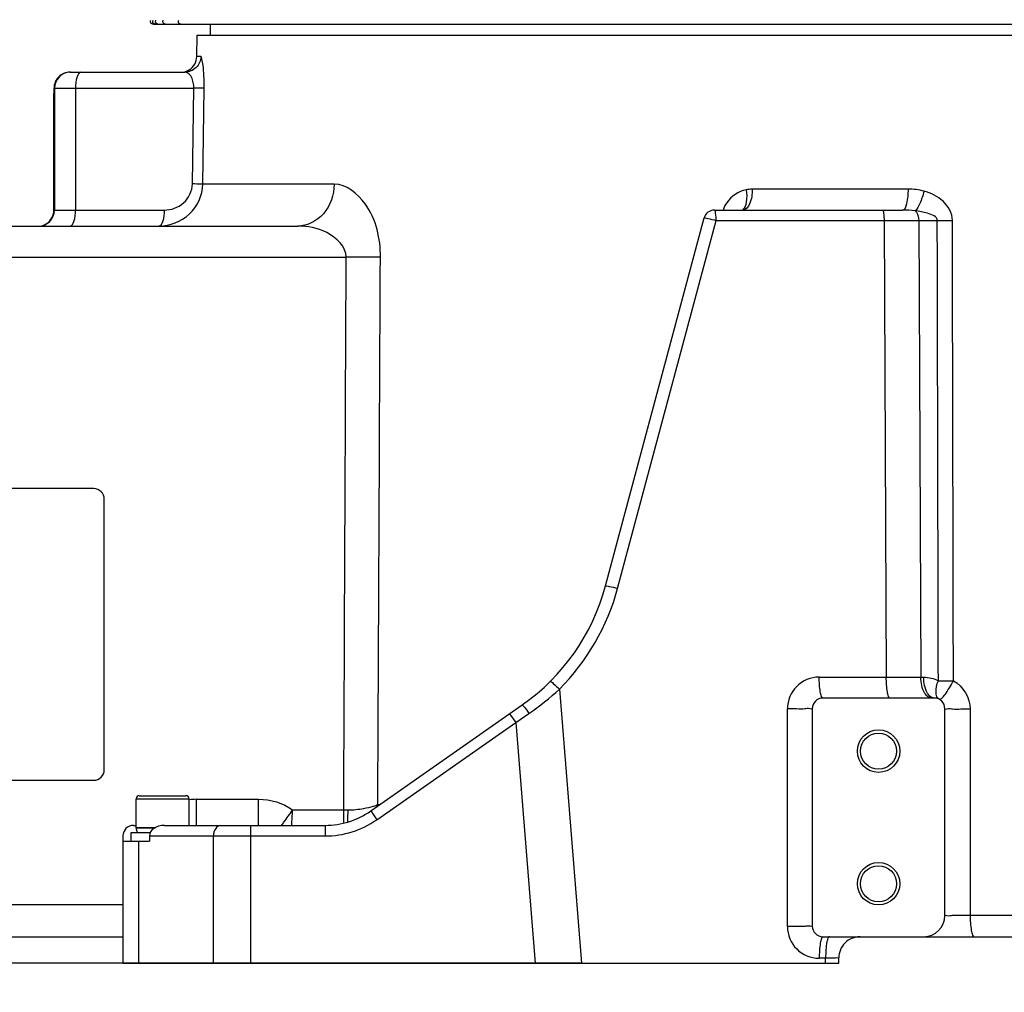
# Model space of a CAD drawing. Header units: millimetres. Extents: x 0 to 8410, y 0 to 5940.
# Tile 86 of 122: x 4216 to 4401, y 3092 to 3275. Entities that reach past the tile are written whole.
import ezdxf

# ---------------------------------------------------------------- set-up
doc = ezdxf.new("R2010")
doc.units = ezdxf.units.MM
doc.header["$LTSCALE"] = 462.55
doc.layers.get('0').update_dxf_attribs({"linetype": 'CONTINUOUS'})
for name, color, linetype in [('204101000016_DXF_DIMENSION', 7, 'CONTINUOUS'), ('304102000036_DXF_DIMENSION', 7, 'CONTINUOUS'), ('304103000018DXF_CONTINUOUS_LINE', 7, 'CONTINUOUS'), ('304103000019DXF_CONTINUOUS_LINE', 7, 'CONTINUOUS'), ('304112000009DXF_CONTINUOUS_LINE', 7, 'CONTINUOUS'), ('501023000001DXF_CONTINUOUS_LINE', 7, 'CONTINUOUS'), ('504021000002DXF_CONTINUOUS_LINE', 7, 'CONTINUOUS'), ('604006000006DXF_CONTINUOUS_LINE', 7, 'CONTINUOUS')]:
    doc.layers.add(name, color=color, linetype=linetype)
doc.styles.get("Standard").update_dxf_attribs({"font": 'txt', "width": 0.7})
doc.dimstyles.new('DIMSTYLE_2', dxfattribs={"dimtxt": 90, "dimasz": 50, "dimexe": 1.5, "dimexo": 0, "dimgap": 2.25, "dimtad": 0, "dimtih": 1, "dimtoh": 1, "dimdsep": 46, "dimtxsty": 'Standard', "dimblk": '_FILLED', "dimblk1": '_FILLED', "dimblk2": '_FILLED', "dimcen": 0.09, "dimclrt": 5, "dimazin": 2, "dimtp": 0.01, "dimtm": 0.01, "dimtfac": 1, "dimtofl": 0, "dimtmove": 0, "dimatfit": 3, "dimldrblk": '_FILLED', "dimfxl": 1, "dimtolj": 1, "dimarcsym": 0})
doc.dimstyles.new('DIMSTYLE_4', dxfattribs={"dimtxt": 90, "dimasz": 50, "dimexe": 1.5, "dimexo": 0, "dimgap": 2.25, "dimtad": 1, "dimdsep": 46, "dimtxsty": 'Standard', "dimblk": '_FILLED', "dimblk1": '_FILLED', "dimblk2": '_FILLED', "dimcen": 0.09, "dimclrt": 5, "dimazin": 2, "dimtp": 0.01, "dimtm": 0.01, "dimtfac": 1, "dimtofl": 0, "dimtmove": 0, "dimatfit": 3, "dimldrblk": '_FILLED', "dimfxl": 1, "dimtolj": 1, "dimarcsym": 0})
doc.dimstyles.new('DIMSTYLE_7', dxfattribs={"dimtxt": 90, "dimasz": 50, "dimexe": 1.5, "dimexo": 0, "dimgap": 2.25, "dimtad": 1, "dimdec": 0, "dimdsep": 46, "dimtxsty": 'Standard', "dimblk": '_FILLED', "dimblk1": '_FILLED', "dimblk2": '_FILLED', "dimcen": 0.09, "dimclrt": 5, "dimazin": 2, "dimtfac": 1, "dimtdec": 0, "dimtofl": 0, "dimtmove": 0, "dimatfit": 3, "dimldrblk": '_FILLED', "dimfxl": 1, "dimtolj": 1, "dimarcsym": 0})

# ---------------------------------------------------------------- blocks, each defined once
blk = doc.blocks.new('*D10')
at = {"layer": '204101000016_DXF_DIMENSION', "color": 2, "linetype": 'Continuous'}
blk.add_line((2735.73, 3495.36), (2620.59, 3495.36), dxfattribs=at)
blk = doc.blocks.new('_FILLED')
at = {"color": 0, "linetype": 'ByBlock'}
blk.add_solid([(0, 0), (-1, 0.17), (-1, -0.17)], dxfattribs=at)
blk = doc.blocks.new('*D11')
at = {"layer": '204101000016_DXF_DIMENSION', "color": 2, "linetype": 'Continuous'}
blk.add_line((4321.7, 3097.36), (2620.59, 3097.36), dxfattribs=at)
blk = doc.blocks.new('*D13')
at = {"layer": '204101000016_DXF_DIMENSION', "color": 2, "linetype": 'Continuous'}
blk.add_line((2735.73, 3495.36), (2735.73, 2020.02), dxfattribs=at)
blk = doc.blocks.new('*D22')
at = {"layer": '204101000016_DXF_DIMENSION', "color": 2, "linetype": 'Continuous'}
for p, q in [((4579.23, 3635.36), (3618, 3635.36)), ((3633, 3635.36), (3633, 3366.36)), ((3633, 3097.36), (3633, 3366.36)), ((4312.96, 3097.36), (3618, 3097.36))]:
    blk.add_line(p, q, dxfattribs=at)
at = {"layer": '204101000016_DXF_DIMENSION', "color": 2, "linetype": 'Continuous', "xscale": 50, "yscale": 50, "zscale": 50}
for p, rotation in [((3633, 3635.36), 90), ((3633, 3097.36), 270)]:
    blk.add_blockref('_FILLED', p, dxfattribs=dict(at, rotation=rotation))
blk = doc.blocks.new('*D33')
at = {"layer": '304102000036_DXF_DIMENSION', "color": 2, "linetype": 'Continuous'}
for p, q in [((4577.23, 4589.36), (3278.84, 4589.36)), ((3293.84, 4589.36), (3293.84, 3843.36)), ((3293.84, 3097.36), (3293.84, 3843.36)), ((4312.96, 3097.36), (3278.84, 3097.36))]:
    blk.add_line(p, q, dxfattribs=at)
at = {"layer": '304102000036_DXF_DIMENSION', "color": 2, "linetype": 'Continuous', "xscale": 50, "yscale": 50, "zscale": 50}
for p, rotation in [((3293.84, 4589.36), 90), ((3293.84, 3097.36), 270)]:
    blk.add_blockref('_FILLED', p, dxfattribs=dict(at, rotation=rotation))

msp = doc.modelspace()

# ---------------------------------------------------------------- linework, layer by layer
at = {"color": 2, "linetype": 'Continuous'}
msp.add_arc((4579.23457, 3635.35928), 1852.26657, 330, 180, dxfattribs=at)
at = {"layer": '304103000018DXF_CONTINUOUS_LINE', "color": 7, "linetype": 'Continuous'}
msp.add_line((4634.21028, 3274.35928), (4241.25111, 3274.35928), dxfattribs=at)
msp.add_open_spline([(4241.25111, 3274.35928), (4241.01332, 3274.35928), (4240.48453, 3274.37987), (4240.38633, 3274.99831), (4240.51002, 3275.15556)], degree=3, knots=[0, 0, 0, 0, 0.543061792, 1, 1, 1, 1], dxfattribs=at)
at = {"layer": '304103000018DXF_CONTINUOUS_LINE', "color": 9, "linetype": 'Continuous'}
for points, knots in [([(4241.18376, 3274.46385), (4241.05522, 3274.51802), (4240.75607, 3274.69022), (4240.86441, 3275.0419), (4240.95444, 3275.15678)], [0, 0, 0, 0, 0.488677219, 1, 1, 1, 1]), ([(4241.37296, 3274.85928), (4241.37296, 3274.90649), (4241.38996, 3275.01092), (4241.43281, 3275.10696), (4241.46049, 3275.15678)], [0, 0, 0, 0, 0.453042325, 1, 1, 1, 1]), ([(4242.75184, 3274.85928), (4242.75184, 3274.90649), (4242.76883, 3275.01092), (4242.81169, 3275.10696), (4242.83937, 3275.15678)], [0, 0, 0, 0, 0.453042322, 1, 1, 1, 1]), ([(4246.51019, 3274.35928), (4246.27369, 3274.35928), (4245.74709, 3274.38311), (4245.64988, 3274.9989), (4245.77306, 3275.15678)], [0, 0, 0, 0, 0.541489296, 1, 1, 1, 1]), ([(4241.69488, 3274.35928), (4241.6109, 3274.35928), (4241.43628, 3274.37955), (4241.26734, 3274.42862), (4241.18376, 3274.46385)], [0, 0, 0, 0, 0.480734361, 1, 1, 1, 1])]:
    msp.add_open_spline(points, degree=3, knots=knots, dxfattribs=at)
for points in [[(4241.98533, 3274.35928), (4241.72181, 3274.35928), (4241.37296, 3274.59576), (4241.37296, 3274.85928)], [(4243.36421, 3274.35928), (4243.10069, 3274.35928), (4242.75184, 3274.59576), (4242.75184, 3274.85928)]]:
    msp.add_open_spline(points, degree=3, dxfattribs=at)
at = {"layer": '304103000019DXF_CONTINUOUS_LINE', "color": 7, "linetype": 'Continuous'}
for p, q in [((4251.73457, 3272.35928), (4251.73457, 3274.35928)), ((4249.17813, 3268.3174), (4249.23457, 3272.35928)), ((4249.23457, 3272.35928), (4611.23457, 3272.35928)), ((4225.24981, 3265.35928), (4246.93694, 3265.35928)), ((4247.54295, 3265.68619), (4247.73416, 3265.79419)), ((4222.2496, 3261.35928), (4222.2496, 3262.35928)), ((4222.23457, 3261.35928), (4222.2496, 3261.35928)), ((4222.23457, 3239.35928), (4222.23457, 3261.35928)), ((4346.76922, 3239.35928), (4382.25871, 3239.35928)), ((4112.23457, 3236.35928), (4268.23206, 3236.35928)), ((4326.24909, 3168.50451), (4344.83737, 3237.87692)), ((4388.23457, 3147.35928), (4367.23457, 3147.35928)), ((4281.96503, 3126.072), (4310.55442, 3146.09051)), ((4365.23457, 3145.35928), (4365.23457, 3104.35928)), ((4390.23457, 3106.35928), (4390.23457, 3145.35928)), ((4237.23457, 3123.35928), (4237.73457, 3123.35928)), ((4243.063, 3123.35928), (4273.36138, 3123.35928)), ((4235.23457, 3121.35928), (4235.23457, 3097.35928)), ((4240.23457, 3121.35928), (4240.23457, 3120.35928)), ((4235.23457, 3120.35928), (4240.23457, 3120.35928)), ((4112.23457, 3102.35928), (4235.23457, 3102.35928)), ((4367.23457, 3102.35928), (4493.23457, 3102.35928)), ((4235.23457, 3097.35928), (4370.23457, 3097.35928)), ((4370.23457, 3097.35928), (4370.23457, 3098.35928))]:
    msp.add_line(p, q, dxfattribs=at)
at = {"layer": '304103000019DXF_CONTINUOUS_LINE', "color": 9, "linetype": 'Continuous'}
for p, q in [((4249.92427, 3268.3174), (4249.17813, 3268.3174)), ((4222.2496, 3262.35928), (4248.60207, 3262.35937)), ((4222.35017, 3262.35928), (4222.35017, 3239.35928)), ((4226.29471, 3262.35928), (4226.29471, 3239.35928)), ((4248.33536, 3244.28947), (4248.60207, 3262.35937)), ((4250.28514, 3244.24759), (4250.55158, 3262.3174)), ((4275.07426, 3244.24759), (4250.28514, 3244.24759)), ((4383.29366, 3243.30344), (4353.89632, 3243.30344)), ((4222.23457, 3239.35928), (4243.07006, 3239.35928)), ((4328.52814, 3168.01456), (4347.11649, 3237.38721)), ((4347.11649, 3237.38721), (4378.77151, 3237.38721)), ((4378.77151, 3237.38721), (4379.18902, 3151.30344)), ((4378.77151, 3237.38721), (4385.29791, 3237.38721)), ((4385.29791, 3237.38721), (4388.80703, 3237.38721)), ((4385.29791, 3237.38721), (4385.71583, 3151.30344)), ((4112.23457, 3230.464), (4277.34493, 3230.46412)), ((4366.54005, 3151.30344), (4379.18902, 3151.30344)), ((4385.71583, 3151.30344), (4386.23477, 3151.30344)), ((4317.54099, 3149.07019), (4321.69907, 3097.35928)), ((4360.54005, 3104.30344), (4360.54005, 3145.30344)), ((4395.00548, 3145.30344), (4395.00325, 3106.41513)), ((4308.16204, 3144.41535), (4309.3092, 3142.77705)), ((4309.3092, 3142.77705), (4311.80685, 3144.46106)), ((4283.11218, 3124.4337), (4309.3092, 3142.77705)), ((4309.3092, 3142.77705), (4312.96137, 3097.35928)), ((4249.09218, 3128.27202), (4260.84085, 3128.27202)), ((4249.09218, 3123.35928), (4249.09218, 3128.27202)), ((4260.84085, 3123.35928), (4260.84085, 3128.27202)), ((4283.30489, 3127.27551), (4283.68382, 3127.27551)), ((4267.20792, 3126.27202), (4276.88009, 3126.27202)), ((4276.87895, 3123.82204), (4276.87895, 3126.27202)), ((4281.96503, 3126.072), (4283.11218, 3124.4337)), ((4259.37671, 3097.35928), (4259.37671, 3123.35928)), ((4273.36138, 3123.35928), (4273.36138, 3121.35928)), ((4240.23457, 3121.35928), (4273.36138, 3121.35928)), ((4252.30564, 3097.35928), (4252.30564, 3121.35928)), ((4238.1635, 3120.35928), (4238.1635, 3097.35928)), ((4112.23457, 3108.464), (4235.23457, 3108.46344)), ((4395.00325, 3106.41513), (4465.4662, 3106.41513)), ((4367.75533, 3098.30344), (4366.54005, 3098.30344)), ((4367.75546, 3097.35928), (4367.75533, 3098.30344))]:
    msp.add_line(p, q, dxfattribs=at)
at = {"layer": '304103000019DXF_CONTINUOUS_LINE', "color": 7, "linetype": 'Continuous'}
for centre, radius in [((4377.73457, 3137.35928), 4), ((4377.73457, 3137.35928), 3.4), ((4377.73457, 3112.35928), 4), ((4377.73457, 3112.35928), 3.4)]:
    msp.add_circle(centre, radius, dxfattribs=at)
for centre, radius, start, end in [((4246.17842, 3268.35928), 3, 301.0429152, 359.1999991), ((4225.2497, 3262.35918), 3.00011, 89.9978789, 179.9979217), ((4246.21667, 3268.23663), 2.87391, 284.4129402, 290.8436872), ((4246.21348, 3268.24673), 2.88452, 285.2578528, 290.7935017), ((4246.17467, 3268.34536), 2.99051, 290.8179598, 296.49975), ((4246.16566, 3268.36562), 3.01261, 290.8775301, 296.9332678), ((4246.09659, 3268.50854), 3.17138, 296.4466301, 297.1335556), ((4219.23457, 3239.35928), 3, 292.499998, 360), ((4346.76922, 3237.35928), 2, 90, 165), ((4287.61199, 3178.85703), 40, 304.9997748, 345.0003472), ((4367.23457, 3145.35928), 2, 90, 180), ((4388.23457, 3145.35928), 2, 0, 90), ((4273.36138, 3138.35928), 15, 269.9999997, 305.0000003), ((4237.23457, 3121.35928), 2, 90, 180), ((4386.23457, 3106.35928), 4, 270, 360), ((4367.23457, 3104.35928), 2, 180, 270), ((4374.23457, 3098.35928), 4, 89.9999533, 180)]:
    msp.add_arc(centre, radius, start, end, dxfattribs=at)
at = {"layer": '304103000019DXF_CONTINUOUS_LINE', "color": 9, "linetype": 'Continuous'}
for centre, radius, start, end in [((4225.34935, 3262.3601), 2.99918, 91.8407515, 180.0155141), ((4225.34859, 3262.42094), 2.93834, 90.0016829, 91.8640204), ((4219.351, 3239.35845), 2.99917, 270.0159304, 0.0159215), ((4390.23145, 3480.78523), 243.40219, 269.6646891, 270.3355506), ((4366.54034, 3145.30314), 6.0003, 90.0028538, 179.9971462), ((4287.28497, 3180.83992), 43.87191, 303.9827062, 313.6019753), ((4390.428, 3393.19026), 242.5703, 269.6645724, 270.3354277), ((4249.09281, 3116.34503), 11.92699, 90.0030128, 96.4740312), ((4277.52876, 3143.53046), 17.25874, 280.4265141, 286.8115975), ((4274.53259, 3128.89958), 8.92138, 347.3302561, 349.5112355), ((4273.36138, 3138.35928), 17.00008, 270, 305), ((4366.54035, 3104.30374), 6.00031, 180.0029363, 269.9970637)]:
    msp.add_arc(centre, radius, start, end, dxfattribs=at)
at = {"layer": '304103000019DXF_CONTINUOUS_LINE', "color": 7, "linetype": 'Continuous'}
msp.add_ellipse((4243.063, 3121.35928), major_axis=(2.82843, 0), ratio=0.707106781, start_param=1.570796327, end_param=3.141592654, dxfattribs=at)
at = {"layer": '304103000019DXF_CONTINUOUS_LINE', "color": 9, "linetype": 'Continuous'}
for points, knots in [([(4249.92427, 3268.3174), (4249.91372, 3267.55904), (4249.26918, 3265.99044), (4247.69316, 3265.35928), (4246.93692, 3265.35928)], [0, 0, 0, 0, 0.500724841, 1, 1, 1, 1]), ([(4250.55158, 3262.3174), (4250.5634, 3263.11276), (4250.53984, 3264.52608), (4250.42719, 3266.50531), (4250.21205, 3267.50291), (4250.08505, 3268.31756), (4249.92427, 3268.3174)], [0, 0, 0, 0, 0.392341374, 0.713500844, 0.9206987, 1, 1, 1, 1]), ([(4227.32077, 3265.35928), (4226.94094, 3265.35928), (4226.35017, 3264.02876), (4226.29471, 3263.07345), (4226.29471, 3262.35928)], [0, 0, 0, 0, 0.347198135, 1, 1, 1, 1]), ([(4247.4771, 3265.19466), (4247.39291, 3265.2466), (4247.21907, 3265.32904), (4247.02817, 3265.35929), (4246.93705, 3265.35928)], [0, 0, 0, 0, 0.520513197, 1, 1, 1, 1]), ([(4248.60206, 3262.35937), (4248.61224, 3262.70597), (4248.53489, 3263.72611), (4248.06648, 3264.83105), (4247.4771, 3265.19466)], [0, 0, 0, 0, 0.333647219, 1, 1, 1, 1]), ([(4250.55158, 3262.3174), (4250.48052, 3262.32144), (4249.83057, 3262.33689), (4249.1808, 3262.34961), (4248.60207, 3262.35928)], [0, 0, 0, 0, 0.109506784, 1, 1, 1, 1]), ([(4242.044, 3236.35928), (4244.09047, 3236.35931), (4248.37141, 3237.94838), (4250.25546, 3242.18543), (4250.28514, 3244.24759)], [0, 0, 0, 0, 0.498064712, 1, 1, 1, 1]), ([(4243.07006, 3239.35928), (4244.34729, 3239.35928), (4247.04963, 3240.30123), (4248.31596, 3242.97006), (4248.33536, 3244.28947)], [0, 0, 0, 0, 0.491851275, 1, 1, 1, 1]), ([(4250.28514, 3244.24759), (4250.2142, 3244.25164), (4249.56416, 3244.26705), (4248.9143, 3244.2798), (4248.33536, 3244.28947)], [0, 0, 0, 0, 0.109311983, 1, 1, 1, 1]), ([(4275.07426, 3244.24759), (4275.0506, 3242.26625), (4273.82308, 3238.33369), (4270.00804, 3236.35928), (4268.23186, 3236.35928)], [0, 0, 0, 0, 0.527316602, 1, 1, 1, 1]), ([(4283.79589, 3230.49192), (4283.81308, 3233.96982), (4282.60294, 3239.88213), (4277.3826, 3244.24815), (4275.07426, 3244.24759)], [0, 0, 0, 0, 0.601066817, 1, 1, 1, 1]), ([(4352.75062, 3243.18378), (4351.3228, 3242.8879), (4349.46911, 3241.63254), (4348.57734, 3239.85176), (4348.40198, 3239.36099)], [0, 0, 0, 0, 0.736699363, 1, 1, 1, 1]), ([(4352.75062, 3243.18378), (4352.87443, 3242.41013), (4352.94571, 3241.15091), (4352.54063, 3239.74445), (4352.12355, 3239.44691)], [0, 0, 0, 0, 0.604634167, 1, 1, 1, 1]), ([(4353.89632, 3243.30344), (4353.89076, 3242.35783), (4353.79394, 3240.96404), (4352.76335, 3239.35928), (4352.21322, 3239.35928)], [0, 0, 0, 0, 0.632207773, 1, 1, 1, 1]), ([(4383.29366, 3243.30344), (4383.29028, 3242.36704), (4383.19288, 3241.24922), (4382.71271, 3239.35928), (4382.25871, 3239.35928)], [0, 0, 0, 0, 0.673475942, 1, 1, 1, 1]), ([(4386.31435, 3242.92537), (4386.11044, 3242.12798), (4385.66785, 3240.86772), (4385.06419, 3239.57124), (4384.64735, 3239.23326)], [0, 0, 0, 0, 0.605320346, 1, 1, 1, 1]), ([(4391.657, 3237.38721), (4391.65573, 3238.73458), (4390.14791, 3241.40452), (4387.61751, 3242.56805), (4386.31435, 3242.92537)], [0, 0, 0, 0, 0.499277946, 1, 1, 1, 1]), ([(4225.26865, 3236.35928), (4225.64849, 3236.35928), (4226.23926, 3237.68981), (4226.29471, 3238.64512), (4226.29471, 3239.35928)], [0, 0, 0, 0, 0.347198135, 1, 1, 1, 1]), ([(4242.044, 3236.35928), (4242.42383, 3236.35928), (4243.01459, 3237.68982), (4243.07005, 3238.64512), (4243.07006, 3239.35928)], [0, 0, 0, 0, 0.34719684, 1, 1, 1, 1]), ([(4347.11649, 3237.38721), (4347.11536, 3237.85264), (4347.02974, 3238.34536), (4346.97892, 3239.35928), (4346.76922, 3239.35928)], [0, 0, 0, 0, 0.689401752, 1, 1, 1, 1]), ([(4378.42425, 3239.35928), (4378.63268, 3239.35928), (4378.685, 3238.34647), (4378.77038, 3237.85392), (4378.77151, 3237.38721)], [0, 0, 0, 0, 0.308722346, 1, 1, 1, 1]), ([(4388.80703, 3237.38721), (4388.81348, 3238.15153), (4386.7625, 3238.8925), (4385.43237, 3239.14096), (4384.64736, 3239.23327)], [0, 0, 0, 0, 0.49161787, 1, 1, 1, 1]), ([(4384.64736, 3239.23327), (4384.75165, 3239.15549), (4385.18362, 3238.63104), (4385.29418, 3237.92184), (4385.29791, 3237.38721)], [0, 0, 0, 0, 0.195712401, 1, 1, 1, 1]), ([(4277.34491, 3230.46412), (4277.36598, 3232.43845), (4273.83418, 3235.71214), (4270.0933, 3236.35933), (4268.23239, 3236.35928)], [0, 0, 0, 0, 0.514801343, 1, 1, 1, 1]), ([(4344.83737, 3237.87692), (4344.85393, 3237.93872), (4345.2018, 3237.8071), (4345.82448, 3237.7842), (4346.59586, 3237.53222), (4347.11649, 3237.38721)], [0, 0, 0, 0, 0.082144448, 0.306108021, 1, 1, 1, 1]), ([(4283.79558, 3230.49193), (4283.37047, 3230.48373), (4281.22036, 3230.45582), (4279.06998, 3230.45621), (4277.34493, 3230.464)], [0, 0, 0, 0, 0.197738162, 1, 1, 1, 1]), ([(4326.24903, 3168.50427), (4326.26558, 3168.56606), (4326.61342, 3168.43446), (4327.2361, 3168.41156), (4328.00749, 3168.15958), (4328.52814, 3168.01456)], [0, 0, 0, 0, 0.082136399, 0.306076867, 1, 1, 1, 1]), ([(4367.23457, 3147.35928), (4367.10167, 3147.35928), (4366.86715, 3147.85825), (4366.62556, 3149.06757), (4366.54231, 3150.37014), (4366.54005, 3151.30344)], [0, 0, 0, 0, 0.097714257, 0.313801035, 1, 1, 1, 1]), ([(4379.8835, 3147.35928), (4379.75059, 3147.35928), (4379.51607, 3147.85825), (4379.27449, 3149.06757), (4379.19123, 3150.37014), (4379.18897, 3151.30344)], [0, 0, 0, 0, 0.097714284, 0.313801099, 1, 1, 1, 1]), ([(4379.18902, 3151.30344), (4379.75678, 3151.30315), (4381.93238, 3151.30232), (4384.10798, 3151.30252), (4385.71583, 3151.30344)], [0, 0, 0, 0, 0.260965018, 1, 1, 1, 1]), ([(4386.95626, 3147.65845), (4386.75604, 3147.82243), (4385.93927, 3148.87284), (4385.72268, 3150.25681), (4385.71537, 3151.30344)], [0, 0, 0, 0, 0.198249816, 1, 1, 1, 1]), ([(4387.47566, 3147.65844), (4387.27544, 3147.82243), (4386.45866, 3148.87284), (4386.24207, 3150.25681), (4386.23477, 3151.30344)], [0, 0, 0, 0, 0.198249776, 1, 1, 1, 1]), ([(4315.78487, 3150.46196), (4315.94977, 3150.62558), (4316.7218, 3149.72609), (4317.18056, 3149.44436), (4317.54086, 3149.07005)], [0, 0, 0, 0, 0.308976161, 1, 1, 1, 1]), ([(4388.65343, 3147.82909), (4388.60061, 3148.01222), (4388.48436, 3148.96199), (4388.72351, 3149.922), (4389.00793, 3150.62411)], [0, 0, 0, 0, 0.201020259, 1, 1, 1, 1]), ([(4389.15896, 3147.13284), (4389.29472, 3147.06208), (4389.79805, 3147.42221), (4390.66311, 3148.48748), (4391.36221, 3149.7305), (4391.84808, 3150.62411)], [0, 0, 0, 0, 0.102031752, 0.322103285, 1, 1, 1, 1]), ([(4310.55504, 3146.09096), (4310.59908, 3146.12179), (4310.74406, 3145.83415), (4311.15491, 3145.47332), (4311.53035, 3144.85695), (4311.80685, 3144.46106)], [0, 0, 0, 0, 0.078349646, 0.296166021, 1, 1, 1, 1]), ([(4365.23457, 3145.35928), (4365.23457, 3145.23409), (4364.46631, 3145.47357), (4363.73752, 3145.23144), (4362.17072, 3145.33284), (4361.11674, 3145.30199), (4360.54005, 3145.30344)], [0, 0, 0, 0, 0.07998919, 0.304535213, 0.631543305, 1, 1, 1, 1]), ([(4390.23457, 3145.35928), (4390.23457, 3145.23133), (4391.01899, 3145.4763), (4391.76157, 3145.22945), (4393.35299, 3145.33275), (4394.42212, 3145.30181), (4395.00548, 3145.30344)], [0, 0, 0, 0, 0.080439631, 0.305924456, 0.63325146, 1, 1, 1, 1]), ([(4265.15713, 3123.35732), (4265.30927, 3123.55823), (4266.01694, 3124.51352), (4266.701, 3125.48721), (4267.20695, 3126.27573)], [0, 0, 0, 0, 0.211975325, 1, 1, 1, 1]), ([(4253.71985, 3123.35928), (4253.12065, 3123.35928), (4252.38641, 3122.44968), (4252.30564, 3121.61692), (4252.30564, 3121.35928)], [0, 0, 0, 0, 0.699321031, 1, 1, 1, 1]), ([(4390.23457, 3106.35928), (4390.2346, 3106.4871), (4391.01816, 3106.24238), (4391.76037, 3106.48909), (4393.35112, 3106.3858), (4394.42, 3106.41675), (4395.00325, 3106.41513)], [0, 0, 0, 0, 0.080395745, 0.305763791, 0.633151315, 1, 1, 1, 1]), ([(4395.00325, 3106.41513), (4395.00068, 3105.45747), (4395.09295, 3104.12612), (4395.35827, 3102.86082), (4395.62893, 3102.35928), (4395.77192, 3102.35928)], [0, 0, 0, 0, 0.681052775, 0.898311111, 1, 1, 1, 1]), ([(4365.23457, 3104.35928), (4365.23457, 3104.23409), (4364.46631, 3104.47357), (4363.73752, 3104.23144), (4362.17072, 3104.33284), (4361.11674, 3104.30199), (4360.54005, 3104.30344)], [0, 0, 0, 0, 0.079989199, 0.304535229, 0.631543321, 1, 1, 1, 1]), ([(4367.23457, 3102.35928), (4367.098, 3102.35928), (4366.86138, 3101.8402), (4366.61811, 3100.6008), (4366.53772, 3099.26058), (4366.54005, 3098.30344)], [0, 0, 0, 0, 0.097750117, 0.314908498, 1, 1, 1, 1]), ([(4368.18194, 3102.04944), (4368.10022, 3101.85288), (4367.80009, 3100.62065), (4367.75292, 3099.3508), (4367.75546, 3098.30344)], [0, 0, 0, 0, 0.168914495, 1, 1, 1, 1]), ([(4368.44999, 3102.35928), (4368.39753, 3102.35928), (4368.27141, 3102.25862), (4368.21601, 3102.13137), (4368.18194, 3102.04944)], [0, 0, 0, 0, 0.371522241, 1, 1, 1, 1]), ([(4370.23457, 3098.35929), (4370.23445, 3098.29867), (4369.85909, 3098.39827), (4369.48825, 3098.28141), (4368.65453, 3098.32416), (4368.08184, 3098.30453), (4367.75533, 3098.30343)], [0, 0, 0, 0, 0.073309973, 0.283399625, 0.605142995, 1, 1, 1, 1])]:
    msp.add_open_spline(points, degree=3, knots=knots, dxfattribs=at)
at = {"layer": '304103000019DXF_CONTINUOUS_LINE', "color": 7, "linetype": 'Continuous'}
msp.add_open_spline([(4247.73454, 3265.79438), (4247.72304, 3265.77715), (4247.64226, 3265.75074), (4247.58143, 3265.7057), (4247.53023, 3265.67977)], degree=3, knots=[0, 0, 0, 0, 0.265258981, 1, 1, 1, 1], dxfattribs=at)
at = {"layer": '304103000019DXF_CONTINUOUS_LINE', "color": 9, "linetype": 'Continuous'}
for points in [[(4353.89632, 3243.30344), (4353.51234, 3243.30348), (4353.12655, 3243.26194), (4352.75062, 3243.18378)], [(4386.31435, 3242.92537), (4385.3357, 3243.19365), (4384.30841, 3243.30344), (4383.29366, 3243.30344)], [(4384.64733, 3239.23326), (4383.85616, 3239.33209), (4383.05602, 3239.35928), (4382.25871, 3239.35928)], [(4389.00753, 3150.62426), (4388.94032, 3179.54524), (4388.87374, 3208.46623), (4388.80703, 3237.38721)], [(4391.84779, 3150.62432), (4391.78383, 3179.54528), (4391.72042, 3208.46625), (4391.657, 3237.38721)], [(4276.88009, 3126.27202), (4277.03388, 3161.00273), (4277.18807, 3195.73343), (4277.34493, 3230.46412)], [(4283.30489, 3127.27551), (4283.46704, 3161.68099), (4283.6307, 3196.08646), (4283.79589, 3230.49192)], [(4317.54099, 3149.07019), (4322.72283, 3154.212), (4326.63869, 3160.96335), (4328.52814, 3168.01456)], [(4386.23477, 3151.30344), (4387.18634, 3151.3036), (4388.16362, 3151.06393), (4389.00753, 3150.62426)], [(4391.84779, 3150.62432), (4393.66819, 3149.65489), (4395.0056, 3147.36587), (4395.00548, 3145.30344)], [(4387.71518, 3147.35928), (4387.44326, 3147.35928), (4387.16663, 3147.48615), (4386.95626, 3147.65845)], [(4388.23457, 3147.35928), (4387.96265, 3147.35928), (4387.68602, 3147.48615), (4387.47566, 3147.65844)], [(4389.15896, 3147.13284), (4388.90462, 3147.2654), (4388.73291, 3147.55352), (4388.65343, 3147.82909)], [(4260.84085, 3128.27202), (4263.06545, 3128.27207), (4265.43505, 3127.61582), (4267.20792, 3126.27202)], [(4282.52042, 3127.00935), (4282.78467, 3127.08949), (4283.04741, 3127.17576), (4283.30489, 3127.27551)], [(4267.20663, 3126.27202), (4267.1265, 3125.29372), (4267.07256, 3124.31344), (4267.0033, 3123.33431)], [(4276.88009, 3126.27202), (4277.15335, 3126.27126), (4277.4266, 3126.27066), (4277.69986, 3126.27021)], [(4277.64092, 3124.03229), (4277.68117, 3124.77744), (4277.69846, 3125.52398), (4277.69986, 3126.27021)], [(4277.69986, 3126.27021), (4278.68858, 3126.2686), (4279.67993, 3126.37682), (4280.65214, 3126.5567)]]:
    msp.add_open_spline(points, degree=3, dxfattribs=at)
at = {"layer": '304112000009DXF_CONTINUOUS_LINE', "color": 7, "linetype": 'Continuous'}
for p, q in [((4229.73457, 3186.85928), (4158.73457, 3186.85928)), ((4231.73457, 3133.85928), (4231.73457, 3184.85928)), ((4158.73457, 3131.85928), (4229.73457, 3131.85928))]:
    msp.add_line(p, q, dxfattribs=at)
for centre, start, end in [((4229.73457, 3184.85928), 0, 90), ((4229.73457, 3133.85928), 270, 360)]:
    msp.add_arc(centre, 2, start, end, dxfattribs=at)
at = {"layer": '501023000001DXF_CONTINUOUS_LINE', "color": 7, "linetype": 'Continuous'}
for p, q in [((4238.33457, 3128.95928), (4247.13457, 3128.95928)), ((4237.73457, 3122.95928), (4237.73457, 3128.35928)), ((4247.73457, 3123.35928), (4247.73457, 3128.35928)), ((4237.73457, 3122.95928), (4241.36917, 3122.95928))]:
    msp.add_line(p, q, dxfattribs=at)
at = {"layer": '501023000001DXF_CONTINUOUS_LINE', "color": 9, "linetype": 'Continuous'}
msp.add_line((4237.73457, 3128.35928), (4247.73457, 3128.35928), dxfattribs=at)
at = {"layer": '501023000001DXF_CONTINUOUS_LINE', "color": 7, "linetype": 'Continuous'}
for centre, start, end in [((4238.33457, 3128.35928), 89.9999997, 180), ((4247.13457, 3128.35928), 0, 90.0000003)]:
    msp.add_arc(centre, 0.6, start, end, dxfattribs=at)
at = {"layer": '504021000002DXF_CONTINUOUS_LINE', "color": 7, "linetype": 'Continuous'}
for p, q in [((4240.36582, 3121.95928), (4236.73457, 3121.95928)), ((4236.73457, 3121.95928), (4236.73457, 3120.35928))]:
    msp.add_line(p, q, dxfattribs=at)
at = {"layer": '604006000006DXF_CONTINUOUS_LINE', "color": 7, "linetype": 'Continuous'}
for p, q in [((4237.73457, 3122.92013), (4237.87034, 3122.95928)), ((4237.73457, 3122.92013), (4241.31029, 3122.92013)), ((4238.01164, 3121.95928), (4237.73457, 3122.92013))]:
    msp.add_line(p, q, dxfattribs=at)

# ---------------------------------------------------------------- dimensions: what is measured, and where the dimension line sits
at = {"layer": '204101000016_DXF_DIMENSION', "color": 2, "linetype": 'Continuous'}
dim = msp.add_linear_dim(base=(3632.99573, 3097.35928), p1=(4579.23457, 3635.35928), p2=(4312.96137, 3097.35928), angle=270, dimstyle='DIMSTYLE_7', dxfattribs=at)
dim.commit()
dim.dimension.update_dxf_attribs({"geometry": '*D22', "text_midpoint": (3632.99573, 3271.85928), "dimtype": 160})
for feature_location, offset, dtype, origin, override, picture, middle in [((2735.73457, 3495.35928), (-115.14774, 0), 0, (4321.69907, 3097.35928), {"dimgap": 22.500064, "dimtad": 1, "dimtih": 0, "dimtoh": 0}, '*D10', (2386.58683, 3517.85928)), ((2735.73457, 3495.35928), (0, -1475.3345), 1, (4430.23457, 3086.41513), {"dimgap": 22.500114, "dimtad": 1, "dimtih": 0, "dimtoh": 0}, '*D13', (2713.23457, 1597.02478)), ((4321.699066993, 3097.3592844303), (-1701.112240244, 0), 0, (4321.699066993, 3097.3592844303), {"dimgap": 22.500048, "dimtad": 1, "dimtih": 0, "dimtoh": 0}, '*D11', (2512.586826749, 3119.8592844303))]:
    dim = msp.add_ordinate_dim(feature_location=feature_location, offset=offset, dtype=dtype, origin=origin, dimstyle='DIMSTYLE_2', override=override, dxfattribs=at)
    dim.commit()
    dim.dimension.update_dxf_attribs({"geometry": picture, "text_midpoint": middle})
at = {"layer": '304102000036_DXF_DIMENSION', "color": 2, "linetype": 'Continuous'}
dim = msp.add_linear_dim(base=(3293.83758, 3097.35928), p1=(4577.23457, 4589.35928), p2=(4312.96137, 3097.35928), angle=270, dimstyle='DIMSTYLE_4', dxfattribs=at)
dim.commit()
dim.dimension.update_dxf_attribs({"geometry": '*D33', "text_midpoint": (3293.83758, 3717.35928), "dimtype": 160})

doc.saveas('drawing.dxf')
